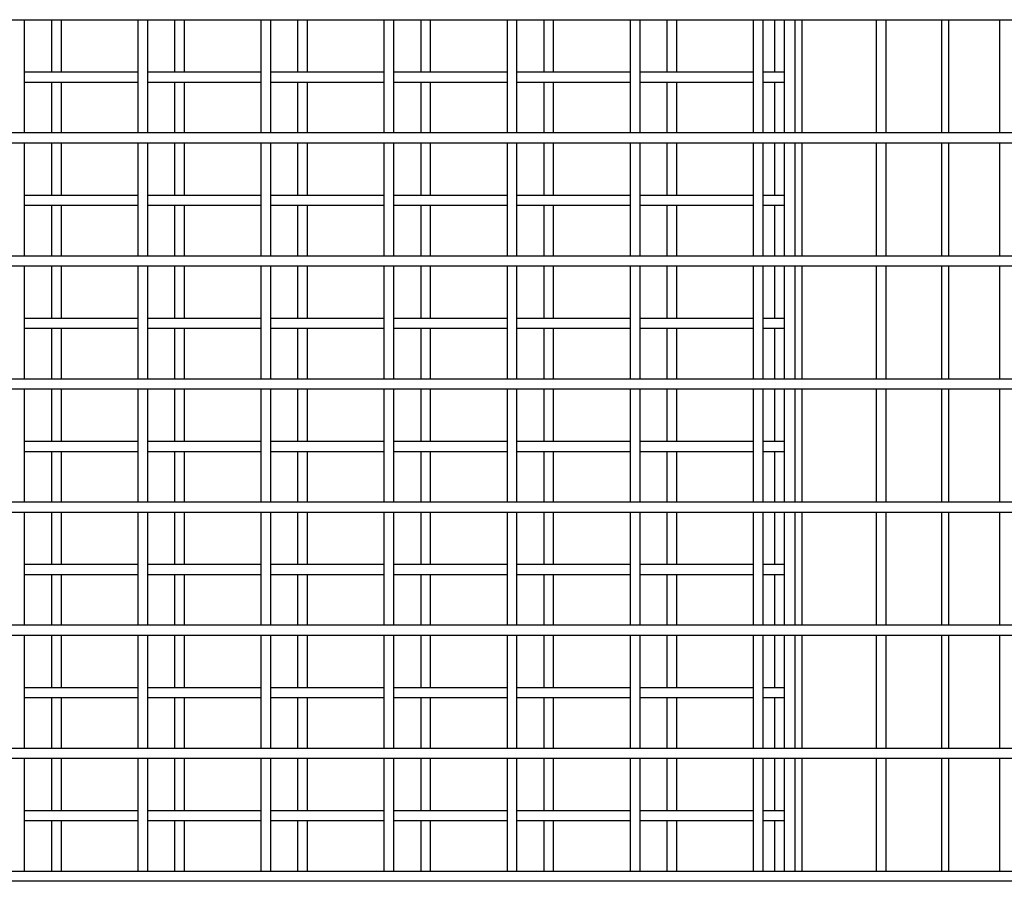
# Model space of a CAD drawing. Header units: inches. Extents: x 0.2 to 10.8, y 0.2 to 8.2.
# Tile 14 of 50: x 3.401 to 4.067, y 3.664 to 4.247. Entities that reach past the tile are written whole.
import ezdxf

# ---------------------------------------------------------------- set-up
doc = ezdxf.new("R2010")
doc.units = ezdxf.units.IN
doc.header["$MEASUREMENT"] = 0

msp = doc.modelspace()

# ---------------------------------------------------------------- linework, layer by layer
for p, q in [((2.85963, 4.24736), (5.20338, 4.24736)), ((3.4039, 4.17069), (3.4039, 4.24736)), ((3.4221, 4.24736), (3.4221, 4.21174)), ((3.42877, 4.21174), (3.42877, 4.24736)), ((3.48057, 4.24736), (3.48057, 4.17069)), ((3.48723, 4.17069), (3.48723, 4.24736)), ((3.50543, 4.24736), (3.50543, 4.21174)), ((3.5121, 4.21174), (3.5121, 4.24736)), ((3.5639, 4.24736), (3.5639, 4.17069)), ((3.57057, 4.17069), (3.57057, 4.24736)), ((3.58877, 4.24736), (3.58877, 4.21174)), ((3.59543, 4.21174), (3.59543, 4.24736)), ((3.64723, 4.24736), (3.64723, 4.17069)), ((3.6539, 4.17069), (3.6539, 4.24736)), ((3.6721, 4.24736), (3.6721, 4.21174)), ((3.67877, 4.21174), (3.67877, 4.24736)), ((3.73057, 4.24736), (3.73057, 4.17069)), ((3.73723, 4.17069), (3.73723, 4.24736)), ((3.75543, 4.24736), (3.75543, 4.21174)), ((3.7621, 4.21174), (3.7621, 4.24736)), ((3.8139, 4.24736), (3.8139, 4.17069)), ((3.82057, 4.17069), (3.82057, 4.24736)), ((3.83877, 4.24736), (3.83877, 4.21174)), ((3.84543, 4.21174), (3.84543, 4.24736)), ((3.89723, 4.24736), (3.89723, 4.17069)), ((3.9039, 4.17069), (3.9039, 4.24736)), ((3.91168, 4.24736), (3.91168, 4.21174)), ((3.91835, 4.21174), (3.91835, 4.24736)), ((3.92543, 4.24736), (3.92543, 4.17069)), ((3.93043, 4.17069), (3.93043, 4.24736)), ((3.98057, 4.24736), (3.98057, 4.17069)), ((3.98723, 4.17069), (3.98723, 4.24736)), ((4.0246, 4.24736), (4.0246, 4.17069)), ((4.0296, 4.17069), (4.0296, 4.24736)), ((4.0639, 4.24736), (4.0639, 4.17069)), ((3.48057, 4.21174), (3.4039, 4.21174)), ((3.5639, 4.21174), (3.48723, 4.21174)), ((3.64723, 4.21174), (3.57057, 4.21174)), ((3.73057, 4.21174), (3.6539, 4.21174)), ((3.8139, 4.21174), (3.73723, 4.21174)), ((3.89723, 4.21174), (3.82057, 4.21174)), ((3.91835, 4.21174), (3.9039, 4.21174)), ((3.91835, 4.20508), (3.91835, 4.21174)), ((3.4039, 4.20508), (3.48057, 4.20508)), ((3.4221, 4.20508), (3.4221, 4.17069)), ((3.42877, 4.17069), (3.42877, 4.20508)), ((3.48723, 4.20508), (3.5639, 4.20508)), ((3.50543, 4.20508), (3.50543, 4.17069)), ((3.5121, 4.17069), (3.5121, 4.20508)), ((3.57057, 4.20508), (3.64723, 4.20508)), ((3.58877, 4.20508), (3.58877, 4.17069)), ((3.59543, 4.17069), (3.59543, 4.20508)), ((3.6539, 4.20508), (3.73057, 4.20508)), ((3.6721, 4.20508), (3.6721, 4.17069)), ((3.67877, 4.17069), (3.67877, 4.20508)), ((3.73723, 4.20508), (3.8139, 4.20508)), ((3.75543, 4.20508), (3.75543, 4.17069)), ((3.7621, 4.17069), (3.7621, 4.20508)), ((3.82057, 4.20508), (3.89723, 4.20508)), ((3.83877, 4.20508), (3.83877, 4.17069)), ((3.84543, 4.17069), (3.84543, 4.20508)), ((3.9039, 4.20508), (3.91835, 4.20508)), ((3.91168, 4.20508), (3.91168, 4.17069)), ((3.91835, 4.17069), (3.91835, 4.20508)), ((5.20338, 4.17069), (2.85963, 4.17069)), ((2.85963, 4.16403), (5.20338, 4.16403)), ((3.4039, 4.08736), (3.4039, 4.16403)), ((3.4221, 4.16403), (3.4221, 4.12841)), ((3.42877, 4.12841), (3.42877, 4.16403)), ((3.48057, 4.16403), (3.48057, 4.08736)), ((3.48723, 4.08736), (3.48723, 4.16403)), ((3.50543, 4.16403), (3.50543, 4.12841)), ((3.5121, 4.12841), (3.5121, 4.16403)), ((3.5639, 4.16403), (3.5639, 4.08736)), ((3.57057, 4.08736), (3.57057, 4.16403)), ((3.58877, 4.16403), (3.58877, 4.12841)), ((3.59543, 4.12841), (3.59543, 4.16403)), ((3.64723, 4.16403), (3.64723, 4.08736)), ((3.6539, 4.08736), (3.6539, 4.16403)), ((3.6721, 4.16403), (3.6721, 4.12841)), ((3.67877, 4.12841), (3.67877, 4.16403)), ((3.73057, 4.16403), (3.73057, 4.08736)), ((3.73723, 4.08736), (3.73723, 4.16403)), ((3.75543, 4.16403), (3.75543, 4.12841)), ((3.7621, 4.12841), (3.7621, 4.16403)), ((3.8139, 4.16403), (3.8139, 4.08736)), ((3.82057, 4.08736), (3.82057, 4.16403)), ((3.83877, 4.16403), (3.83877, 4.12841)), ((3.84543, 4.12841), (3.84543, 4.16403)), ((3.89723, 4.16403), (3.89723, 4.08736)), ((3.9039, 4.08736), (3.9039, 4.16403)), ((3.91168, 4.16403), (3.91168, 4.12841)), ((3.91835, 4.12841), (3.91835, 4.16403)), ((3.92543, 4.16403), (3.92543, 4.08736)), ((3.93043, 4.08736), (3.93043, 4.16403)), ((3.98057, 4.16403), (3.98057, 4.08736)), ((3.98723, 4.08736), (3.98723, 4.16403)), ((4.0246, 4.16403), (4.0246, 4.08736)), ((4.0296, 4.08736), (4.0296, 4.16403)), ((4.0639, 4.16403), (4.0639, 4.08736)), ((3.48057, 4.12841), (3.4039, 4.12841)), ((3.5639, 4.12841), (3.48723, 4.12841)), ((3.64723, 4.12841), (3.57057, 4.12841)), ((3.73057, 4.12841), (3.6539, 4.12841)), ((3.8139, 4.12841), (3.73723, 4.12841)), ((3.89723, 4.12841), (3.82057, 4.12841)), ((3.91835, 4.12841), (3.9039, 4.12841)), ((3.91835, 4.12174), (3.91835, 4.12841)), ((3.4039, 4.12174), (3.48057, 4.12174)), ((3.4221, 4.12174), (3.4221, 4.08736)), ((3.42877, 4.08736), (3.42877, 4.12174)), ((3.48723, 4.12174), (3.5639, 4.12174)), ((3.50543, 4.12174), (3.50543, 4.08736)), ((3.5121, 4.08736), (3.5121, 4.12174)), ((3.57057, 4.12174), (3.64723, 4.12174)), ((3.58877, 4.12174), (3.58877, 4.08736)), ((3.59543, 4.08736), (3.59543, 4.12174)), ((3.6539, 4.12174), (3.73057, 4.12174)), ((3.6721, 4.12174), (3.6721, 4.08736)), ((3.67877, 4.08736), (3.67877, 4.12174)), ((3.73723, 4.12174), (3.8139, 4.12174)), ((3.75543, 4.12174), (3.75543, 4.08736)), ((3.7621, 4.08736), (3.7621, 4.12174)), ((3.82057, 4.12174), (3.89723, 4.12174)), ((3.83877, 4.12174), (3.83877, 4.08736)), ((3.84543, 4.08736), (3.84543, 4.12174)), ((3.9039, 4.12174), (3.91835, 4.12174)), ((3.91168, 4.12174), (3.91168, 4.08736)), ((3.91835, 4.08736), (3.91835, 4.12174)), ((5.20338, 4.08736), (2.85963, 4.08736)), ((2.85963, 4.08069), (5.20338, 4.08069)), ((3.4039, 4.00403), (3.4039, 4.08069)), ((3.4221, 4.08069), (3.4221, 4.04508)), ((3.42877, 4.04508), (3.42877, 4.08069)), ((3.48057, 4.08069), (3.48057, 4.00403)), ((3.48723, 4.00403), (3.48723, 4.08069)), ((3.50543, 4.08069), (3.50543, 4.04508)), ((3.5121, 4.04508), (3.5121, 4.08069)), ((3.5639, 4.08069), (3.5639, 4.00403)), ((3.57057, 4.00403), (3.57057, 4.08069)), ((3.58877, 4.08069), (3.58877, 4.04508)), ((3.59543, 4.04508), (3.59543, 4.08069)), ((3.64723, 4.08069), (3.64723, 4.00403)), ((3.6539, 4.00403), (3.6539, 4.08069)), ((3.6721, 4.08069), (3.6721, 4.04508)), ((3.67877, 4.04508), (3.67877, 4.08069)), ((3.73057, 4.08069), (3.73057, 4.00403)), ((3.73723, 4.00403), (3.73723, 4.08069)), ((3.75543, 4.08069), (3.75543, 4.04508)), ((3.7621, 4.04508), (3.7621, 4.08069)), ((3.8139, 4.08069), (3.8139, 4.00403)), ((3.82057, 4.00403), (3.82057, 4.08069)), ((3.83877, 4.08069), (3.83877, 4.04508)), ((3.84543, 4.04508), (3.84543, 4.08069)), ((3.89723, 4.08069), (3.89723, 4.00403)), ((3.9039, 4.00403), (3.9039, 4.08069)), ((3.91168, 4.08069), (3.91168, 4.04508)), ((3.91835, 4.04508), (3.91835, 4.08069)), ((3.92543, 4.08069), (3.92543, 4.00403)), ((3.93043, 4.00403), (3.93043, 4.08069)), ((3.98057, 4.08069), (3.98057, 4.00403)), ((3.98723, 4.00403), (3.98723, 4.08069)), ((4.0246, 4.08069), (4.0246, 4.00403)), ((4.0296, 4.00403), (4.0296, 4.08069)), ((4.0639, 4.08069), (4.0639, 4.00403)), ((3.48057, 4.04508), (3.4039, 4.04508)), ((3.5639, 4.04508), (3.48723, 4.04508)), ((3.64723, 4.04508), (3.57057, 4.04508)), ((3.73057, 4.04508), (3.6539, 4.04508)), ((3.8139, 4.04508), (3.73723, 4.04508)), ((3.89723, 4.04508), (3.82057, 4.04508)), ((3.91835, 4.04508), (3.9039, 4.04508)), ((3.91835, 4.03841), (3.91835, 4.04508)), ((3.4039, 4.03841), (3.48057, 4.03841)), ((3.4221, 4.03841), (3.4221, 4.00403)), ((3.42877, 4.00403), (3.42877, 4.03841)), ((3.48723, 4.03841), (3.5639, 4.03841)), ((3.50543, 4.03841), (3.50543, 4.00403)), ((3.5121, 4.00403), (3.5121, 4.03841)), ((3.57057, 4.03841), (3.64723, 4.03841)), ((3.58877, 4.03841), (3.58877, 4.00403)), ((3.59543, 4.00403), (3.59543, 4.03841)), ((3.6539, 4.03841), (3.73057, 4.03841)), ((3.6721, 4.03841), (3.6721, 4.00403)), ((3.67877, 4.00403), (3.67877, 4.03841)), ((3.73723, 4.03841), (3.8139, 4.03841)), ((3.75543, 4.03841), (3.75543, 4.00403)), ((3.7621, 4.00403), (3.7621, 4.03841)), ((3.82057, 4.03841), (3.89723, 4.03841)), ((3.83877, 4.03841), (3.83877, 4.00403)), ((3.84543, 4.00403), (3.84543, 4.03841)), ((3.9039, 4.03841), (3.91835, 4.03841)), ((3.91168, 4.03841), (3.91168, 4.00403)), ((3.91835, 4.00403), (3.91835, 4.03841)), ((5.20338, 4.00403), (2.85963, 4.00403)), ((2.85963, 3.99736), (5.20338, 3.99736)), ((3.4039, 3.92069), (3.4039, 3.99736)), ((3.4221, 3.99736), (3.4221, 3.96174)), ((3.42877, 3.96174), (3.42877, 3.99736)), ((3.48057, 3.99736), (3.48057, 3.92069)), ((3.48723, 3.92069), (3.48723, 3.99736)), ((3.50543, 3.99736), (3.50543, 3.96174)), ((3.5121, 3.96174), (3.5121, 3.99736)), ((3.5639, 3.99736), (3.5639, 3.92069)), ((3.57057, 3.92069), (3.57057, 3.99736)), ((3.58877, 3.99736), (3.58877, 3.96174)), ((3.59543, 3.96174), (3.59543, 3.99736)), ((3.64723, 3.99736), (3.64723, 3.92069)), ((3.6539, 3.92069), (3.6539, 3.99736)), ((3.6721, 3.99736), (3.6721, 3.96174)), ((3.67877, 3.96174), (3.67877, 3.99736)), ((3.73057, 3.99736), (3.73057, 3.92069)), ((3.73723, 3.92069), (3.73723, 3.99736)), ((3.75543, 3.99736), (3.75543, 3.96174)), ((3.7621, 3.96174), (3.7621, 3.99736)), ((3.8139, 3.99736), (3.8139, 3.92069)), ((3.82057, 3.92069), (3.82057, 3.99736)), ((3.83877, 3.99736), (3.83877, 3.96174)), ((3.84543, 3.96174), (3.84543, 3.99736)), ((3.89723, 3.99736), (3.89723, 3.92069)), ((3.9039, 3.92069), (3.9039, 3.99736)), ((3.91168, 3.99736), (3.91168, 3.96174)), ((3.91835, 3.96174), (3.91835, 3.99736)), ((3.92543, 3.99736), (3.92543, 3.92069)), ((3.93043, 3.92069), (3.93043, 3.99736)), ((3.98057, 3.99736), (3.98057, 3.92069)), ((3.98723, 3.92069), (3.98723, 3.99736)), ((4.0246, 3.99736), (4.0246, 3.92069)), ((4.0296, 3.92069), (4.0296, 3.99736)), ((4.0639, 3.99736), (4.0639, 3.92069)), ((3.48057, 3.96174), (3.4039, 3.96174)), ((3.5639, 3.96174), (3.48723, 3.96174)), ((3.64723, 3.96174), (3.57057, 3.96174)), ((3.73057, 3.96174), (3.6539, 3.96174)), ((3.8139, 3.96174), (3.73723, 3.96174)), ((3.89723, 3.96174), (3.82057, 3.96174)), ((3.91835, 3.96174), (3.9039, 3.96174)), ((3.91835, 3.95508), (3.91835, 3.96174)), ((3.4039, 3.95508), (3.48057, 3.95508)), ((3.4221, 3.95508), (3.4221, 3.92069)), ((3.42877, 3.92069), (3.42877, 3.95508)), ((3.48723, 3.95508), (3.5639, 3.95508)), ((3.50543, 3.95508), (3.50543, 3.92069)), ((3.5121, 3.92069), (3.5121, 3.95508)), ((3.57057, 3.95508), (3.64723, 3.95508)), ((3.58877, 3.95508), (3.58877, 3.92069)), ((3.59543, 3.92069), (3.59543, 3.95508)), ((3.6539, 3.95508), (3.73057, 3.95508)), ((3.6721, 3.95508), (3.6721, 3.92069)), ((3.67877, 3.92069), (3.67877, 3.95508)), ((3.73723, 3.95508), (3.8139, 3.95508)), ((3.75543, 3.95508), (3.75543, 3.92069)), ((3.7621, 3.92069), (3.7621, 3.95508)), ((3.82057, 3.95508), (3.89723, 3.95508)), ((3.83877, 3.95508), (3.83877, 3.92069)), ((3.84543, 3.92069), (3.84543, 3.95508)), ((3.9039, 3.95508), (3.91835, 3.95508)), ((3.91168, 3.95508), (3.91168, 3.92069)), ((3.91835, 3.92069), (3.91835, 3.95508)), ((5.20338, 3.92069), (2.85963, 3.92069)), ((2.85963, 3.91403), (5.20338, 3.91403)), ((3.4039, 3.83736), (3.4039, 3.91403)), ((3.4221, 3.91403), (3.4221, 3.87841)), ((3.42877, 3.87841), (3.42877, 3.91403)), ((3.48057, 3.91403), (3.48057, 3.83736)), ((3.48723, 3.83736), (3.48723, 3.91403)), ((3.50543, 3.91403), (3.50543, 3.87841)), ((3.5121, 3.87841), (3.5121, 3.91403)), ((3.5639, 3.91403), (3.5639, 3.83736)), ((3.57057, 3.83736), (3.57057, 3.91403)), ((3.58877, 3.91403), (3.58877, 3.87841)), ((3.59543, 3.87841), (3.59543, 3.91403)), ((3.64723, 3.91403), (3.64723, 3.83736)), ((3.6539, 3.83736), (3.6539, 3.91403)), ((3.6721, 3.91403), (3.6721, 3.87841)), ((3.67877, 3.87841), (3.67877, 3.91403)), ((3.73057, 3.91403), (3.73057, 3.83736)), ((3.73723, 3.83736), (3.73723, 3.91403)), ((3.75543, 3.91403), (3.75543, 3.87841)), ((3.7621, 3.87841), (3.7621, 3.91403)), ((3.8139, 3.91403), (3.8139, 3.83736)), ((3.82057, 3.83736), (3.82057, 3.91403)), ((3.83877, 3.91403), (3.83877, 3.87841)), ((3.84543, 3.87841), (3.84543, 3.91403)), ((3.89723, 3.91403), (3.89723, 3.83736)), ((3.9039, 3.83736), (3.9039, 3.91403)), ((3.91168, 3.91403), (3.91168, 3.87841)), ((3.91835, 3.87841), (3.91835, 3.91403)), ((3.92543, 3.91403), (3.92543, 3.83736)), ((3.93043, 3.83736), (3.93043, 3.91403)), ((3.98057, 3.91403), (3.98057, 3.83736)), ((3.98723, 3.83736), (3.98723, 3.91403)), ((4.0246, 3.91403), (4.0246, 3.83736)), ((4.0296, 3.83736), (4.0296, 3.91403)), ((4.0639, 3.91403), (4.0639, 3.83736)), ((3.48057, 3.87841), (3.4039, 3.87841)), ((3.5639, 3.87841), (3.48723, 3.87841)), ((3.64723, 3.87841), (3.57057, 3.87841)), ((3.73057, 3.87841), (3.6539, 3.87841)), ((3.8139, 3.87841), (3.73723, 3.87841)), ((3.89723, 3.87841), (3.82057, 3.87841)), ((3.91835, 3.87841), (3.9039, 3.87841)), ((3.91835, 3.87174), (3.91835, 3.87841)), ((3.4039, 3.87174), (3.48057, 3.87174)), ((3.4221, 3.87174), (3.4221, 3.83736)), ((3.42877, 3.83736), (3.42877, 3.87174)), ((3.48723, 3.87174), (3.5639, 3.87174)), ((3.50543, 3.87174), (3.50543, 3.83736)), ((3.5121, 3.83736), (3.5121, 3.87174)), ((3.57057, 3.87174), (3.64723, 3.87174)), ((3.58877, 3.87174), (3.58877, 3.83736)), ((3.59543, 3.83736), (3.59543, 3.87174)), ((3.6539, 3.87174), (3.73057, 3.87174)), ((3.6721, 3.87174), (3.6721, 3.83736)), ((3.67877, 3.83736), (3.67877, 3.87174)), ((3.73723, 3.87174), (3.8139, 3.87174)), ((3.75543, 3.87174), (3.75543, 3.83736)), ((3.7621, 3.83736), (3.7621, 3.87174)), ((3.82057, 3.87174), (3.89723, 3.87174)), ((3.83877, 3.87174), (3.83877, 3.83736)), ((3.84543, 3.83736), (3.84543, 3.87174)), ((3.9039, 3.87174), (3.91835, 3.87174)), ((3.91168, 3.87174), (3.91168, 3.83736)), ((3.91835, 3.83736), (3.91835, 3.87174)), ((5.20338, 3.83736), (2.85963, 3.83736)), ((2.85963, 3.83069), (5.20338, 3.83069)), ((3.4039, 3.75403), (3.4039, 3.83069)), ((3.4221, 3.83069), (3.4221, 3.79508)), ((3.42877, 3.79508), (3.42877, 3.83069)), ((3.48057, 3.83069), (3.48057, 3.75403)), ((3.48723, 3.75403), (3.48723, 3.83069)), ((3.50543, 3.83069), (3.50543, 3.79508)), ((3.5121, 3.79508), (3.5121, 3.83069)), ((3.5639, 3.83069), (3.5639, 3.75403)), ((3.57057, 3.75403), (3.57057, 3.83069)), ((3.58877, 3.83069), (3.58877, 3.79508)), ((3.59543, 3.79508), (3.59543, 3.83069)), ((3.64723, 3.83069), (3.64723, 3.75403)), ((3.6539, 3.75403), (3.6539, 3.83069)), ((3.6721, 3.83069), (3.6721, 3.79508)), ((3.67877, 3.79508), (3.67877, 3.83069)), ((3.73057, 3.83069), (3.73057, 3.75403)), ((3.73723, 3.75403), (3.73723, 3.83069)), ((3.75543, 3.83069), (3.75543, 3.79508)), ((3.7621, 3.79508), (3.7621, 3.83069)), ((3.8139, 3.83069), (3.8139, 3.75403)), ((3.82057, 3.75403), (3.82057, 3.83069)), ((3.83877, 3.83069), (3.83877, 3.79508)), ((3.84543, 3.79508), (3.84543, 3.83069)), ((3.89723, 3.83069), (3.89723, 3.75403)), ((3.9039, 3.75403), (3.9039, 3.83069)), ((3.91168, 3.83069), (3.91168, 3.79508)), ((3.91835, 3.79508), (3.91835, 3.83069)), ((3.92543, 3.83069), (3.92543, 3.75403)), ((3.93043, 3.75403), (3.93043, 3.83069)), ((3.98057, 3.83069), (3.98057, 3.75403)), ((3.98723, 3.75403), (3.98723, 3.83069)), ((4.0246, 3.83069), (4.0246, 3.75403)), ((4.0296, 3.75403), (4.0296, 3.83069)), ((4.0639, 3.83069), (4.0639, 3.75403)), ((3.48057, 3.79508), (3.4039, 3.79508)), ((3.5639, 3.79508), (3.48723, 3.79508)), ((3.64723, 3.79508), (3.57057, 3.79508)), ((3.73057, 3.79508), (3.6539, 3.79508)), ((3.8139, 3.79508), (3.73723, 3.79508)), ((3.89723, 3.79508), (3.82057, 3.79508)), ((3.91835, 3.79508), (3.9039, 3.79508)), ((3.91835, 3.78841), (3.91835, 3.79508)), ((3.4039, 3.78841), (3.48057, 3.78841)), ((3.4221, 3.78841), (3.4221, 3.75403)), ((3.42877, 3.75403), (3.42877, 3.78841)), ((3.48723, 3.78841), (3.5639, 3.78841)), ((3.50543, 3.78841), (3.50543, 3.75403)), ((3.5121, 3.75403), (3.5121, 3.78841)), ((3.57057, 3.78841), (3.64723, 3.78841)), ((3.58877, 3.78841), (3.58877, 3.75403)), ((3.59543, 3.75403), (3.59543, 3.78841)), ((3.6539, 3.78841), (3.73057, 3.78841)), ((3.6721, 3.78841), (3.6721, 3.75403)), ((3.67877, 3.75403), (3.67877, 3.78841)), ((3.73723, 3.78841), (3.8139, 3.78841)), ((3.75543, 3.78841), (3.75543, 3.75403)), ((3.7621, 3.75403), (3.7621, 3.78841)), ((3.82057, 3.78841), (3.89723, 3.78841)), ((3.83877, 3.78841), (3.83877, 3.75403)), ((3.84543, 3.75403), (3.84543, 3.78841)), ((3.9039, 3.78841), (3.91835, 3.78841)), ((3.91168, 3.78841), (3.91168, 3.75403)), ((3.91835, 3.75403), (3.91835, 3.78841)), ((5.20338, 3.75403), (2.85963, 3.75403)), ((2.85963, 3.74736), (5.20338, 3.74736)), ((3.4039, 3.67069), (3.4039, 3.74736)), ((3.4221, 3.74736), (3.4221, 3.71174)), ((3.42877, 3.71174), (3.42877, 3.74736)), ((3.48057, 3.74736), (3.48057, 3.67069)), ((3.48723, 3.67069), (3.48723, 3.74736)), ((3.50543, 3.74736), (3.50543, 3.71174)), ((3.5121, 3.71174), (3.5121, 3.74736)), ((3.5639, 3.74736), (3.5639, 3.67069)), ((3.57057, 3.67069), (3.57057, 3.74736)), ((3.58877, 3.74736), (3.58877, 3.71174)), ((3.59543, 3.71174), (3.59543, 3.74736)), ((3.64723, 3.74736), (3.64723, 3.67069)), ((3.6539, 3.67069), (3.6539, 3.74736)), ((3.6721, 3.74736), (3.6721, 3.71174)), ((3.67877, 3.71174), (3.67877, 3.74736)), ((3.73057, 3.74736), (3.73057, 3.67069)), ((3.73723, 3.67069), (3.73723, 3.74736)), ((3.75543, 3.74736), (3.75543, 3.71174)), ((3.7621, 3.71174), (3.7621, 3.74736)), ((3.8139, 3.74736), (3.8139, 3.67069)), ((3.82057, 3.67069), (3.82057, 3.74736)), ((3.83877, 3.74736), (3.83877, 3.71174)), ((3.84543, 3.71174), (3.84543, 3.74736)), ((3.89723, 3.74736), (3.89723, 3.67069)), ((3.9039, 3.67069), (3.9039, 3.74736)), ((3.91168, 3.74736), (3.91168, 3.71174)), ((3.91835, 3.71174), (3.91835, 3.74736)), ((3.92543, 3.74736), (3.92543, 3.67069)), ((3.93043, 3.67069), (3.93043, 3.74736)), ((3.98057, 3.74736), (3.98057, 3.67069)), ((3.98723, 3.67069), (3.98723, 3.74736)), ((4.0246, 3.74736), (4.0246, 3.67069)), ((4.0296, 3.67069), (4.0296, 3.74736)), ((4.0639, 3.74736), (4.0639, 3.67069)), ((3.48057, 3.71174), (3.4039, 3.71174)), ((3.5639, 3.71174), (3.48723, 3.71174)), ((3.64723, 3.71174), (3.57057, 3.71174)), ((3.73057, 3.71174), (3.6539, 3.71174)), ((3.8139, 3.71174), (3.73723, 3.71174)), ((3.89723, 3.71174), (3.82057, 3.71174)), ((3.91835, 3.71174), (3.9039, 3.71174)), ((3.91835, 3.70508), (3.91835, 3.71174)), ((3.4039, 3.70508), (3.48057, 3.70508)), ((3.4221, 3.70508), (3.4221, 3.67069)), ((3.42877, 3.67069), (3.42877, 3.70508)), ((3.48723, 3.70508), (3.5639, 3.70508)), ((3.50543, 3.70508), (3.50543, 3.67069)), ((3.5121, 3.67069), (3.5121, 3.70508)), ((3.57057, 3.70508), (3.64723, 3.70508)), ((3.58877, 3.70508), (3.58877, 3.67069)), ((3.59543, 3.67069), (3.59543, 3.70508)), ((3.6539, 3.70508), (3.73057, 3.70508)), ((3.6721, 3.70508), (3.6721, 3.67069)), ((3.67877, 3.67069), (3.67877, 3.70508)), ((3.73723, 3.70508), (3.8139, 3.70508)), ((3.75543, 3.70508), (3.75543, 3.67069)), ((3.7621, 3.67069), (3.7621, 3.70508)), ((3.82057, 3.70508), (3.89723, 3.70508)), ((3.83877, 3.70508), (3.83877, 3.67069)), ((3.84543, 3.67069), (3.84543, 3.70508)), ((3.9039, 3.70508), (3.91835, 3.70508)), ((3.91168, 3.70508), (3.91168, 3.67069)), ((3.91835, 3.67069), (3.91835, 3.70508)), ((5.20338, 3.67069), (2.85963, 3.67069)), ((5.20338, 3.66403), (2.85963, 3.66403))]:
    msp.add_line(p, q)

doc.saveas('drawing.dxf')
